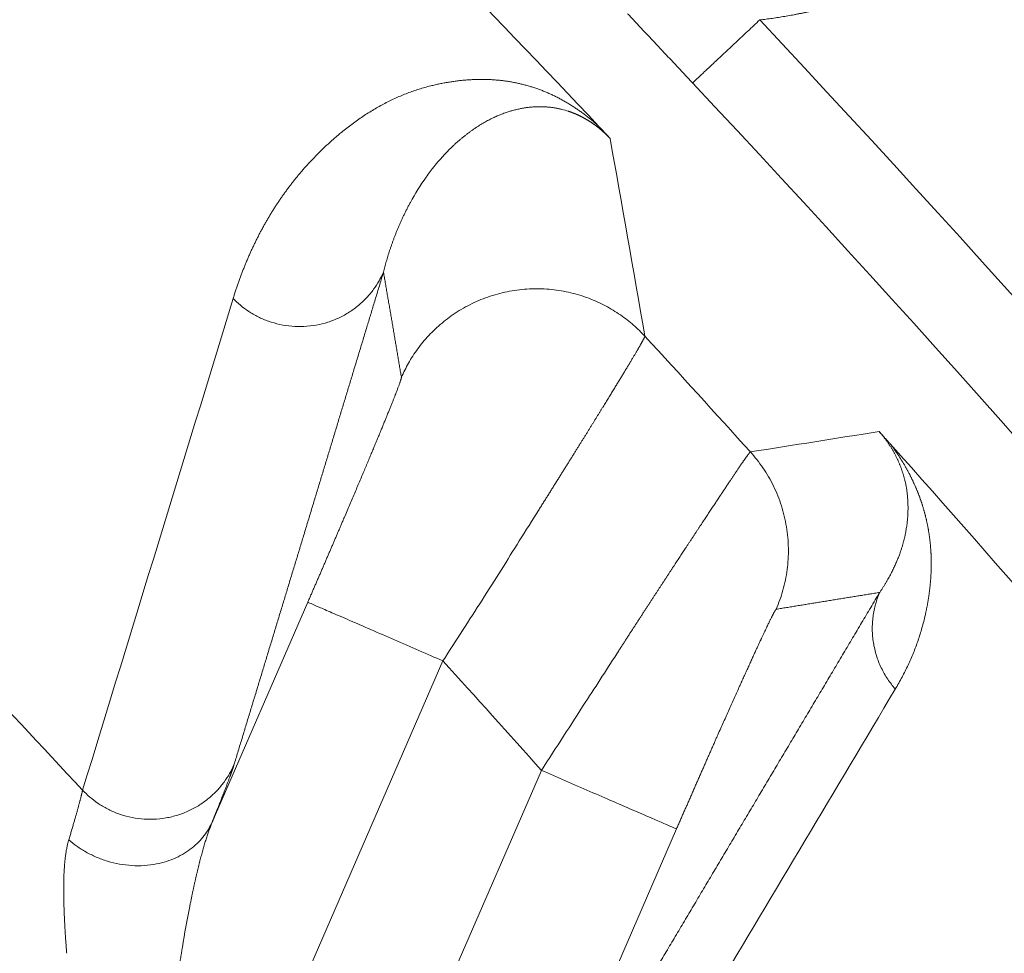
# Model space of a CAD drawing. Header units: millimetres. Extents: x 5437 to 18441, y -4466 to 3128.
# Tile 215 of 256: x 8555.36 to 8560.7, y -2722 to -2716.93. Entities that reach past the tile are written whole.
import ezdxf

# ---------------------------------------------------------------- set-up
doc = ezdxf.new("R2010")
doc.units = ezdxf.units.MM
doc.layers.add('1', color=7, linetype='Continuous', true_color=0xffffff)
doc.styles.add('TXT08', font='txt.shx', dxfattribs={"width": 0.8, "bigfont": 'gbcbig.shx'})
doc.dimstyles.get("Standard").update_dxf_attribs({"dimtxt": 0.18, "dimasz": 0.18, "dimexe": 0.18, "dimexo": 0.0625, "dimgap": 0.09, "dimtad": 0, "dimtih": 1, "dimtoh": 1, "dimdec": 4, "dimzin": 0, "dimdsep": 46, "dimtxsty": 'Standard', "dimcen": 0.09, "dimadec": 0, "dimazin": 0, "dimtfac": 1, "dimtdec": 4, "dimtofl": 0, "dimtmove": 0, "dimatfit": 3, "dimfxl": 1, "dimtolj": 1, "dimtzin": 0, "dimarcsym": 0})
doc.dimstyles.new('YanXiu', dxfattribs={"dimtxt": 40, "dimasz": 30, "dimexe": 0.66, "dimexo": 0.66, "dimgap": 0.66, "dimtad": 0, "dimdec": 1, "dimdsep": 46, "dimtxsty": 'TXT08', "dimcen": 0, "dimclrd": 256, "dimclre": 165, "dimclrt": 90, "dimazin": 2, "dimtfac": 1, "dimtdec": 1, "dimtofl": 0, "dimtmove": 0, "dimatfit": 3, "dimfxl": 1, "dimlwd": 5, "dimlwe": 13, "dimarcsym": 0})

# ---------------------------------------------------------------- blocks, each defined once
blk = doc.blocks.new('*D53')
at = {"color": 0, "lineweight": -2, "transparency": 16777216}
for p, q in [((10989.4307, -2154.4155), (10692.9173, -2240.8213)), ((11069.4307, -2154.4155), (10989.4307, -2154.4155)), ((8443.48, -2896.4116), (8443.48, -2896.2316)), ((8443.39, -2896.3216), (8443.57, -2896.3216))]:
    blk.add_line(p, q, dxfattribs=at)
at = {"color": 0, "lineweight": 20, "transparency": 16777216}
blk.add_solid([(10689.1871, -2228.0204), (10696.6476, -2253.6222), (10616.1119, -2263.2029)], dxfattribs=at)
at = {"layer": 'Defpoints', "color": 0, "lineweight": 20, "transparency": 16777216}
for p in [(10616.1119, -2263.2029), (6270.848, -3529.4402)]:
    blk.add_point(p, dxfattribs=at)
at = {"color": 0, "lineweight": 20, "transparency": 16777216, "insert": (11249.5207, -2154.4155), "char_height": 80, "attachment_point": 5}
blk.add_mtext('\\A1;R2260', dxfattribs=at)
blk = doc.blocks.new('*D54')
at = {"color": 0, "lineweight": -2, "transparency": 16777216}
blk.add_line((7492.6853, -2896.3216), (7463.5164, -2896.3216), dxfattribs=at)
at = {"color": 0, "lineweight": -3, "transparency": 16777216}
for start, end in [(14.7247061, 87.3296239), (101.5902046, 175.2752939)]:
    blk.add_arc((8434.1189, -2896.3216), 970.4225, start, end, dxfattribs=at)
at = {"color": 0, "lineweight": 20, "transparency": 16777216}
for points in [[(9385.6953, -2646.8098), (9359.6469, -2652.519), (9389.7986, -2727.8095)], [(7480.3159, -2816.9391), (7453.6719, -2815.84), (7463.6964, -2896.3216)]]:
    blk.add_solid(points, dxfattribs=at)
at = {"layer": 'Defpoints', "color": 0, "lineweight": 20, "transparency": 16777216}
for p in [(7900.863, -2085.5454), (10671.8171, -2501.755), (7492.7478, -2896.3216), (7740.5009, -2896.3216), (8434.1189, -2896.3216)]:
    blk.add_point(p, dxfattribs=at)
at = {"color": 0, "lineweight": 20, "transparency": 16777216, "insert": (8359.2409, -1928.7921), "char_height": 80, "attachment_point": 5}
blk.add_mtext('\\A1;165%%D', dxfattribs=at)
blk = doc.blocks.new('*D56')
at = {"lineweight": 5, "transparency": 16777216}
blk.add_line((9409.7195, -2278.0276), (9220.8999, -2398.8703), dxfattribs=at)
at = {"lineweight": 20, "transparency": 16777216}
blk.add_solid([(9218.2046, -2394.659), (9223.5951, -2403.0817), (9195.6316, -2415.0418)], dxfattribs=at)
at = {"layer": 'Defpoints', "color": 0, "lineweight": 20, "transparency": 16777216}
for p in [(9195.6316, -2415.0418), (8443.48, -2896.4116)]:
    blk.add_point(p, dxfattribs=at)
at = {"color": 90, "lineweight": 20, "transparency": 16777216, "insert": (9459.6888, -2246.0477), "char_height": 40, "attachment_point": 5, "rotation": 32.6188, "style": 'TXT08'}
blk.add_mtext('R893', dxfattribs=at)

msp = doc.modelspace()

# ---------------------------------------------------------------- linework, layer by layer
at = {"color": 7, "lineweight": 20}
msp.add_arc((8443.47995, -2896.41157), 893, 10.1099821, 350.11198757, dxfattribs=at)
at = {"layer": '1', "color": 0, "lineweight": 20}
for p, q in [((8556.4008, -2721.28943), (8556.91971, -2720.09474)), ((8557.65337, -2720.41341), (8555.9407, -2724.35643)), ((8556.46791, -2724.96919), (8558.18846, -2721.00802)), ((8558.92212, -2721.32669), (8557.91489, -2723.64562))]:
    msp.add_line(p, q, dxfattribs=at)
for centre, radius, start, end in [((8495.27522, -2777.08546), 86.87162, 43.297847, 46.7881486), ((8495.27522, -2777.08546), 87.90407, 28.3114965, 43.1817235), ((8495.27522, -2777.08546), 87.40415, 28.3114965, 43.1817218), ((8495.27522, -2777.08546), 82.36106, 42.8095073, 45.5323654), ((8495.27522, -2777.08546), 86.27754, 42.0681433, 42.6330304), ((8495.27522, -2777.08546), 86.87162, 38.1169446, 41.7541299), ((8495.27522, -2777.08546), 80.37818, 40.9964107, 45.8584863), ((8495.27529, -2777.0854), 84.27775, 41.7120694, 42.2558993)]:
    msp.add_arc(centre, radius, start, end, dxfattribs=at)
for points, degree, knots in [([(8561.38482, -2715.44332), (8561.32307, -2715.58559), (8561.25064, -2715.7225), (8561.16789, -2715.85312), (8560.93553, -2716.16366), (8560.64645, -2716.42601), (8560.45786, -2716.5606), (8560.13146, -2716.7404), (8559.77979, -2716.85676), (8559.6456, -2716.8911), (8559.51035, -2716.91593), (8559.37373, -2716.93142)], 5, [0, 0, 0, 0, 0, 0, 0.2946663, 0.2946663, 0.2946663, 0.7384951, 0.7384951, 0.7384951, 1, 1, 1, 1, 1, 1]), ([(8559.00919, -2717.27353), (8559.00432, -2717.26833), (8558.99457, -2717.25794), (8558.97995, -2717.24236), (8558.96532, -2717.22676), (8558.95068, -2717.21116), (8558.93604, -2717.19556), (8558.92139, -2717.17995), (8558.90673, -2717.16433), (8558.89207, -2717.14871), (8558.8774, -2717.13308), (8558.86272, -2717.11745), (8558.84804, -2717.10181), (8558.83335, -2717.08616), (8558.81866, -2717.07051), (8558.80395, -2717.05485), (8558.78924, -2717.03919), (8558.77453, -2717.02352), (8558.75981, -2717.00784), (8558.74508, -2716.99216), (8558.73034, -2716.97647), (8558.7156, -2716.96078), (8558.70085, -2716.94508), (8558.6861, -2716.92938), (8558.67134, -2716.91367), (8558.66152, -2716.90321), (8558.6566, -2716.89798)], 3, [0, 0, 0, 0, 0.040847, 0.0817225, 0.1226325, 0.1635829, 0.2045795, 0.2456284, 0.2867355, 0.3279065, 0.3691474, 0.4104639, 0.4518618, 0.4933468, 0.5349247, 0.5766011, 0.6183817, 0.660272, 0.7022776, 0.744404, 0.7866566, 0.8290408, 0.8715619, 0.9142254, 0.9570363, 1, 1, 1, 1]), ([(8556.51425, -2718.44518), (8556.51643, -2718.43818), (8556.52079, -2718.42415), (8556.52755, -2718.40333), (8556.53447, -2718.38264), (8556.54156, -2718.3621), (8556.54882, -2718.34171), (8556.55626, -2718.32148), (8556.56386, -2718.3014), (8556.57164, -2718.28147), (8556.57959, -2718.26169), (8556.58772, -2718.24206), (8556.59601, -2718.22258), (8556.60448, -2718.20325), (8556.61312, -2718.18408), (8556.62194, -2718.16505), (8556.63093, -2718.14618), (8556.64009, -2718.12746), (8556.64942, -2718.10889), (8556.65893, -2718.09048), (8556.66862, -2718.07221), (8556.67847, -2718.0541), (8556.68851, -2718.03614), (8556.69871, -2718.01833), (8556.70909, -2718.00068), (8556.71965, -2717.98317), (8556.73038, -2717.96582), (8556.74128, -2717.94862), (8556.75236, -2717.93158), (8556.76362, -2717.91468), (8556.77505, -2717.89794), (8556.78665, -2717.88136), (8556.79843, -2717.86492), (8556.81039, -2717.84864), (8556.82253, -2717.83251), (8556.83483, -2717.81654), (8556.84732, -2717.80071), (8556.85998, -2717.78504), (8556.87282, -2717.76953), (8556.88583, -2717.75417), (8556.89902, -2717.73896), (8556.91239, -2717.72391), (8556.92594, -2717.70901), (8556.93966, -2717.69426), (8556.95356, -2717.67967), (8556.96763, -2717.66523), (8556.98189, -2717.65095), (8556.99632, -2717.63682), (8557.01093, -2717.62285), (8557.02571, -2717.60903), (8557.04068, -2717.59536), (8557.05582, -2717.58185), (8557.07114, -2717.5685), (8557.08664, -2717.5553), (8557.11587, -2717.53096), (8557.15923, -2717.49694), (8557.21786, -2717.45547), (8557.27726, -2717.41793), (8557.33741, -2717.38433), (8557.39834, -2717.35467), (8557.46004, -2717.32895), (8557.52251, -2717.30718), (8557.56943, -2717.29399), (8557.59926, -2717.28676), (8557.61145, -2717.28393), (8557.6236, -2717.28122), (8557.63572, -2717.27864), (8557.6478, -2717.27619), (8557.65984, -2717.27388), (8557.67185, -2717.27169), (8557.68382, -2717.26963), (8557.69575, -2717.2677), (8557.70764, -2717.2659), (8557.71949, -2717.26424), (8557.73131, -2717.2627), (8557.74309, -2717.26129), (8557.75484, -2717.26001), (8557.76654, -2717.25887), (8557.77821, -2717.25785), (8557.78984, -2717.25696), (8557.80143, -2717.2562), (8557.81298, -2717.25558), (8557.8245, -2717.25508), (8557.83598, -2717.25471), (8557.84742, -2717.25447), (8557.85883, -2717.25437), (8557.87019, -2717.25439), (8557.88152, -2717.25454), (8557.89281, -2717.25482), (8557.90406, -2717.25524), (8557.91528, -2717.25578), (8557.92645, -2717.25645), (8557.93759, -2717.25726), (8557.94869, -2717.25819), (8557.95976, -2717.25925), (8557.97078, -2717.26044), (8557.98177, -2717.26177), (8557.99272, -2717.26322), (8558.00363, -2717.2648), (8558.0145, -2717.26652), (8558.02534, -2717.26836), (8558.03613, -2717.27034), (8558.04689, -2717.27244), (8558.05761, -2717.27467), (8558.06829, -2717.27704), (8558.07894, -2717.27953), (8558.08954, -2717.28215), (8558.10011, -2717.28491), (8558.11064, -2717.28779), (8558.12113, -2717.29081), (8558.13158, -2717.29395), (8558.14199, -2717.29722), (8558.15237, -2717.30063), (8558.1627, -2717.30416), (8558.173, -2717.30783), (8558.18326, -2717.31162), (8558.19348, -2717.31554), (8558.20366, -2717.3196), (8558.2138, -2717.32378), (8558.22391, -2717.3281), (8558.23397, -2717.33254), (8558.244, -2717.33711), (8558.25398, -2717.34182), (8558.26393, -2717.34665), (8558.27384, -2717.35161), (8558.28371, -2717.35671), (8558.29354, -2717.36193), (8558.30334, -2717.36728), (8558.31309, -2717.37277), (8558.3228, -2717.37838), (8558.33248, -2717.38412), (8558.34211, -2717.38999), (8558.35171, -2717.396), (8558.36127, -2717.40213), (8558.37078, -2717.40839), (8558.38026, -2717.41478), (8558.3897, -2717.4213), (8558.3991, -2717.42796), (8558.40846, -2717.43474), (8558.41778, -2717.44165), (8558.42707, -2717.44869), (8558.43631, -2717.45586), (8558.44551, -2717.46317), (8558.45468, -2717.4706), (8558.46381, -2717.47817), (8558.4729, -2717.48586), (8558.48195, -2717.49369), (8558.49095, -2717.50163), (8558.49705, -2717.50716), (8558.50005, -2717.50988)], 3, [0, 0, 0, 0, 0.0091868, 0.0183824, 0.0275868, 0.0368, 0.0460221, 0.055253, 0.0644928, 0.0737415, 0.0829992, 0.0922658, 0.1015415, 0.1108261, 0.1201198, 0.1294225, 0.1387343, 0.1480552, 0.1573852, 0.1667244, 0.1760728, 0.1854303, 0.1947971, 0.2041731, 0.2135584, 0.2229529, 0.2323568, 0.24177, 0.2511926, 0.2606245, 0.2700659, 0.2795167, 0.2889769, 0.2984466, 0.3079258, 0.3174145, 0.3269127, 0.3364205, 0.3459379, 0.3554649, 0.3650015, 0.3745478, 0.3841037, 0.3936694, 0.4032447, 0.4128298, 0.4224246, 0.4320293, 0.4416437, 0.451268, 0.4609021, 0.4705461, 0.4802, 0.4898638, 0.4995375, 0.5343381, 0.5681089, 0.6008514, 0.6325673, 0.6632586, 0.6929273, 0.7215757, 0.7492065, 0.7543954, 0.7595294, 0.7646084, 0.7696326, 0.774602, 0.7795165, 0.7843761, 0.7891809, 0.793931, 0.7986262, 0.8032667, 0.8078524, 0.8123834, 0.8168597, 0.8212813, 0.8256482, 0.8299605, 0.8342182, 0.8384213, 0.8425698, 0.8466638, 0.8507032, 0.8546882, 0.8586187, 0.8624948, 0.8663165, 0.8700838, 0.8737968, 0.8774555, 0.88106, 0.8846102, 0.8881063, 0.8915483, 0.8949361, 0.89827, 0.9015499, 0.9047758, 0.9079479, 0.9110661, 0.9141307, 0.9171415, 0.9200987, 0.9230024, 0.9258526, 0.9286494, 0.9313929, 0.9340832, 0.9367204, 0.9393046, 0.9418359, 0.9443144, 0.9467402, 0.9491135, 0.9514344, 0.9537031, 0.9559197, 0.9580844, 0.9601974, 0.9622588, 0.964269, 0.966228, 0.9681363, 0.969994, 0.9718014, 0.9735588, 0.9752667, 0.9769253, 0.9785351, 0.9800966, 0.9816102, 0.9830764, 0.984496, 0.9858694, 0.9871975, 0.988481, 0.9897209, 0.9909181, 0.9920737, 0.9931889, 0.9942651, 0.9953038, 0.9963067, 0.9972755, 0.9982125, 0.9991198, 1, 1, 1, 1]), ([(8558.16561, -2717.40294), (8558.16236, -2717.40305), (8558.15577, -2717.40327), (8558.14599, -2717.40382), (8558.13612, -2717.40455), (8558.12617, -2717.40548), (8558.11615, -2717.4066), (8558.10606, -2717.40792), (8558.09589, -2717.40945), (8558.08566, -2717.41117), (8558.07537, -2717.41311), (8558.06501, -2717.41525), (8558.05459, -2717.41761), (8558.04412, -2717.42018), (8558.03359, -2717.42297), (8558.02301, -2717.42597), (8558.01238, -2717.42921), (8558.00169, -2717.43266), (8557.99464, -2717.43511), (8557.99107, -2717.43635)], 3, [0, 0, 0, 0, 0.0488073, 0.0988657, 0.1501754, 0.2027368, 0.2565499, 0.311615, 0.3679322, 0.4255017, 0.4843236, 0.5443981, 0.6057253, 0.6683052, 0.7321381, 0.7972239, 0.8635627, 0.9311548, 1, 1, 1, 1]), ([(8558.29961, -2717.41729), (8558.29694, -2717.41664), (8558.29151, -2717.41533), (8558.28348, -2717.41356), (8558.27538, -2717.41191), (8558.26723, -2717.41039), (8558.25902, -2717.409), (8558.25076, -2717.40775), (8558.24245, -2717.40664), (8558.23409, -2717.40566), (8558.22568, -2717.40482), (8558.21722, -2717.40412), (8558.2087, -2717.40355), (8558.20308, -2717.4033), (8558.20024, -2717.40317)], 3, [0, 0, 0, 0, 0.0720439, 0.1461369, 0.2222804, 0.3004755, 0.3807231, 0.4630242, 0.5473797, 0.6337905, 0.7222572, 0.8127806, 0.9053614, 1, 1, 1, 1]), ([(8557.96488, -2717.44625), (8557.96122, -2717.44775), (8557.95376, -2717.4508), (8557.94261, -2717.45567), (8557.93123, -2717.46087), (8557.91964, -2717.46643), (8557.90786, -2717.47235), (8557.89587, -2717.47865), (8557.8837, -2717.48534), (8557.87134, -2717.49242), (8557.85881, -2717.49991), (8557.8461, -2717.50782), (8557.83324, -2717.51617), (8557.82023, -2717.52495), (8557.80707, -2717.53419), (8557.79379, -2717.5439), (8557.78039, -2717.55408), (8557.76688, -2717.56474), (8557.75327, -2717.57589), (8557.73959, -2717.58755), (8557.72583, -2717.59971), (8557.71203, -2717.6124), (8557.69817, -2717.6256), (8557.68906, -2717.6347), (8557.68446, -2717.6393)], 3, [0, 0, 0, 0, 0.0328978, 0.0669914, 0.1022809, 0.1387664, 0.1764477, 0.2153251, 0.2553983, 0.2966676, 0.3391328, 0.3827939, 0.427651, 0.473704, 0.5209529, 0.5693976, 0.6190381, 0.6698744, 0.7219064, 0.775134, 0.8295573, 0.8851761, 0.9419903, 1, 1, 1, 1]), ([(8558.56127, -2717.57522), (8558.56042, -2717.57432), (8558.55872, -2717.57251), (8558.55615, -2717.56983), (8558.55356, -2717.56716), (8558.55097, -2717.56451), (8558.54835, -2717.56187), (8558.54573, -2717.55926), (8558.54309, -2717.55666), (8558.54044, -2717.55408), (8558.53778, -2717.55152), (8558.53511, -2717.54897), (8558.53242, -2717.54645), (8558.52972, -2717.54395), (8558.527, -2717.54146), (8558.52427, -2717.53899), (8558.52153, -2717.53654), (8558.51878, -2717.53411), (8558.51601, -2717.5317), (8558.51323, -2717.52931), (8558.51044, -2717.52693), (8558.50764, -2717.52458), (8558.50482, -2717.52224), (8558.50199, -2717.51993), (8558.49915, -2717.51763), (8558.49629, -2717.51535), (8558.49342, -2717.5131), (8558.49054, -2717.51086), (8558.48765, -2717.50864), (8558.48475, -2717.50645), (8558.48183, -2717.50427), (8558.4789, -2717.50212), (8558.47596, -2717.49998), (8558.473, -2717.49786), (8558.47004, -2717.49577), (8558.46706, -2717.4937), (8558.46407, -2717.49164), (8558.46107, -2717.48961), (8558.45806, -2717.4876), (8558.45504, -2717.48561), (8558.452, -2717.48364), (8558.44896, -2717.4817), (8558.4459, -2717.47977), (8558.44283, -2717.47787), (8558.43975, -2717.47599), (8558.43666, -2717.47413), (8558.43356, -2717.47229), (8558.43045, -2717.47047), (8558.42733, -2717.46868), (8558.4242, -2717.46691), (8558.42106, -2717.46516), (8558.4179, -2717.46343), (8558.41474, -2717.46173), (8558.41157, -2717.46005), (8558.40839, -2717.45839), (8558.40519, -2717.45676), (8558.40199, -2717.45515), (8558.39878, -2717.45356), (8558.39556, -2717.45199), (8558.39233, -2717.45045), (8558.38909, -2717.44893), (8558.38584, -2717.44743), (8558.38258, -2717.44596), (8558.37932, -2717.44451), (8558.37604, -2717.44309), (8558.37276, -2717.44169), (8558.36947, -2717.44031), (8558.36617, -2717.43896), (8558.36286, -2717.43763), (8558.35954, -2717.43632), (8558.35622, -2717.43504), (8558.35288, -2717.43378), (8558.34954, -2717.43255), (8558.3462, -2717.43134), (8558.34284, -2717.43016), (8558.33948, -2717.429), (8558.33725, -2717.42826), (8558.33613, -2717.42788)], 3, [0, 0, 0, 0, 0.0047347, 0.0094828, 0.0142661, 0.0191061, 0.0240234, 0.0290378, 0.0341678, 0.0394308, 0.044843, 0.0504191, 0.0561727, 0.062116, 0.0682603, 0.0746157, 0.0811913, 0.0879954, 0.0950354, 0.102318, 0.1098494, 0.1176351, 0.1256799, 0.1339885, 0.1425648, 0.1514127, 0.1605355, 0.1699362, 0.1796178, 0.1895828, 0.1998336, 0.2103724, 0.221201, 0.2323215, 0.2437355, 0.2554446, 0.2674502, 0.2797537, 0.2923564, 0.3052594, 0.3184638, 0.3319706, 0.3457808, 0.3598953, 0.3743149, 0.3890404, 0.4040724, 0.4194118, 0.4350592, 0.451015, 0.4672801, 0.4838548, 0.5007397, 0.5179353, 0.535442, 0.5532603, 0.5713905, 0.5898332, 0.6085886, 0.6276571, 0.6470391, 0.6667348, 0.6867445, 0.7070687, 0.7277074, 0.7486611, 0.7699299, 0.7915141, 0.813414, 0.8356296, 0.8581614, 0.8810094, 0.9041739, 0.927655, 0.9514529, 0.9755679, 1, 1, 1, 1]), ([(8558.50276, -2717.51234), (8558.50452, -2717.51421), (8558.50799, -2717.51789), (8558.51308, -2717.52331), (8558.51797, -2717.52853), (8558.52266, -2717.53354), (8558.52715, -2717.53834), (8558.53145, -2717.54295), (8558.53641, -2717.54828), (8558.54211, -2717.55442), (8558.54854, -2717.56137), (8558.555, -2717.56838), (8558.55914, -2717.5729), (8558.56127, -2717.57522)], 3, [0, 0, 0, 0, 0.0838323, 0.1647295, 0.2428038, 0.3181799, 0.3909966, 0.4614074, 0.5295826, 0.6393595, 0.7538513, 0.8738386, 1, 1, 1, 1]), ([(8557.46786, -2717.93922), (8557.46489, -2717.94488), (8557.459, -2717.95612), (8557.45044, -2717.97309), (8557.44217, -2717.98998), (8557.43419, -2718.0068), (8557.42651, -2718.02353), (8557.41911, -2718.04016), (8557.41198, -2718.05668), (8557.40513, -2718.07309), (8557.39855, -2718.08939), (8557.39222, -2718.10555), (8557.38615, -2718.12157), (8557.38033, -2718.13746), (8557.37474, -2718.1532), (8557.3694, -2718.16878), (8557.36428, -2718.18421), (8557.35939, -2718.19947), (8557.35471, -2718.21457), (8557.35024, -2718.22949), (8557.34598, -2718.24423), (8557.34191, -2718.2588), (8557.33804, -2718.27318), (8557.33434, -2718.28737), (8557.33199, -2718.29683), (8557.33083, -2718.3015)], 3, [0, 0, 0, 0, 0.051971, 0.1031698, 0.1535965, 0.2032509, 0.2521333, 0.3002434, 0.3475815, 0.3941474, 0.4399412, 0.484963, 0.5292127, 0.5726904, 0.6153961, 0.6573298, 0.6984916, 0.7388815, 0.7784995, 0.8173456, 0.85542, 0.8927226, 0.9292534, 0.9650125, 1, 1, 1, 1]), ([(8558.75019, -2718.64966), (8558.75016, -2718.64985), (8558.75009, -2718.65022), (8558.74983, -2718.65106), (8558.74944, -2718.65209), (8558.74892, -2718.65335), (8558.74826, -2718.65482), (8558.74747, -2718.65651), (8558.74655, -2718.65841), (8558.74549, -2718.66054), (8558.74429, -2718.66289), (8558.74296, -2718.66546), (8558.74148, -2718.66825), (8558.73987, -2718.67126), (8558.73812, -2718.6745), (8558.73623, -2718.67796), (8558.7342, -2718.68164), (8558.73202, -2718.68555), (8558.72971, -2718.68968), (8558.72725, -2718.69404), (8558.72465, -2718.69862), (8558.72191, -2718.70343), (8558.71902, -2718.70847), (8558.71598, -2718.71373), (8558.71281, -2718.71922), (8558.70948, -2718.72494), (8558.70601, -2718.73089), (8558.7024, -2718.73707), (8558.69864, -2718.74347), (8558.69473, -2718.7501), (8558.69067, -2718.75696), (8558.68647, -2718.76406), (8558.68212, -2718.77138), (8558.67763, -2718.77892), (8558.67298, -2718.78671), (8558.6682, -2718.7947), (8558.66489, -2718.80022), (8558.66323, -2718.80298)], 3, [0, 0, 0, 0, 0.0276579, 0.0553667, 0.0831267, 0.110938, 0.1388011, 0.1667162, 0.1946835, 0.2227033, 0.2507758, 0.2789014, 0.3070802, 0.3353126, 0.3635987, 0.391939, 0.4203335, 0.4487825, 0.4772864, 0.5058452, 0.5344594, 0.5631291, 0.5918546, 0.6206361, 0.6494739, 0.6783681, 0.7073191, 0.7363271, 0.7653922, 0.7945148, 0.8236951, 0.8529332, 0.8822294, 0.911584, 0.9409972, 0.9704691, 1, 1, 1, 1]), ([(8558.66323, -2718.80298), (8558.66168, -2718.80556), (8558.65858, -2718.81072), (8558.65377, -2718.81871), (8558.64885, -2718.82689), (8558.64379, -2718.83527), (8558.6386, -2718.84386), (8558.63329, -2718.85265), (8558.62784, -2718.86164), (8558.62226, -2718.87083), (8558.61655, -2718.88023), (8558.61072, -2718.88983), (8558.60475, -2718.89964), (8558.59865, -2718.90965), (8558.59242, -2718.91986), (8558.58605, -2718.93027), (8558.57956, -2718.94089), (8558.57293, -2718.95172), (8558.56618, -2718.96274), (8558.55929, -2718.97397), (8558.55227, -2718.98541), (8558.54512, -2718.99705), (8558.53784, -2719.00889), (8558.53043, -2719.02093), (8558.52289, -2719.03317), (8558.51521, -2719.04562), (8558.50741, -2719.05827), (8558.49948, -2719.07112), (8558.49141, -2719.08417), (8558.48322, -2719.09743), (8558.4749, -2719.11088), (8558.46645, -2719.12453), (8558.45788, -2719.13839), (8558.44917, -2719.15244), (8558.44034, -2719.16669), (8558.43139, -2719.18112), (8558.42533, -2719.1909), (8558.42229, -2719.19579)], 3, [0, 0, 0, 0, 0.0272758, 0.0546261, 0.0820509, 0.1095506, 0.1371252, 0.1647749, 0.1924999, 0.2203004, 0.2481765, 0.2761283, 0.3041562, 0.3322601, 0.3604403, 0.3886969, 0.4170301, 0.44544, 0.4739269, 0.5024907, 0.5311317, 0.5598501, 0.5886459, 0.6175194, 0.6464706, 0.6754997, 0.7046068, 0.7337921, 0.7630558, 0.7923979, 0.8218185, 0.8513179, 0.8808961, 0.9105533, 0.9402896, 0.9701051, 1, 1, 1, 1]), ([(8556.91971, -2720.09474), (8556.96609, -2719.98799), (8557.01219, -2719.88134), (8557.05744, -2719.77614), (8557.14309, -2719.57595), (8557.22079, -2719.39221), (8557.25625, -2719.30779), (8557.334, -2719.12101), (8557.39002, -2718.98218), (8557.4132, -2718.92252), (8557.42696, -2718.88373), (8557.4281, -2718.87385), (8557.42812, -2718.8734), (8557.42811, -2718.87303), (8557.42805, -2718.87275)], 5, [0, 0, 0, 0, 0, 0, 0.2960974, 0.2960974, 0.2960974, 0.5787045, 0.5787045, 0.5787045, 0.9769606, 0.9769606, 0.9769606, 1, 1, 1, 1, 1, 1]), ([(8560.15961, -2719.42384), (8560.15897, -2719.42142), (8560.1577, -2719.41663), (8560.15566, -2719.40936), (8560.15354, -2719.40214), (8560.15133, -2719.39495), (8560.14904, -2719.38781), (8560.14667, -2719.3807), (8560.14422, -2719.37364), (8560.14168, -2719.36661), (8560.13906, -2719.35963), (8560.13637, -2719.35269), (8560.13359, -2719.3458), (8560.13074, -2719.33895), (8560.12781, -2719.33215), (8560.1248, -2719.32539), (8560.12171, -2719.31868), (8560.11855, -2719.31202), (8560.11531, -2719.30541), (8560.112, -2719.29885), (8560.10862, -2719.29233), (8560.10517, -2719.28587), (8560.10164, -2719.27946), (8560.09804, -2719.2731), (8560.09437, -2719.26679), (8560.09063, -2719.26054), (8560.08683, -2719.25434), (8560.08296, -2719.24819), (8560.07902, -2719.24209), (8560.07501, -2719.23605), (8560.07094, -2719.23007), (8560.06681, -2719.22414), (8560.06261, -2719.21827), (8560.05834, -2719.21245), (8560.05402, -2719.20668), (8560.04963, -2719.20097), (8560.04517, -2719.19531), (8560.04065, -2719.1897), (8560.03607, -2719.18414), (8560.03142, -2719.17864), (8560.02671, -2719.17318), (8560.0235, -2719.16957), (8560.02191, -2719.16778)], 3, [0, 0, 0, 0, 0.0455294, 0.089951, 0.1332657, 0.1754748, 0.2165794, 0.2565809, 0.2954807, 0.3332804, 0.3699816, 0.4055862, 0.4400963, 0.4735142, 0.5058422, 0.5370831, 0.56724, 0.5963163, 0.6243156, 0.6512422, 0.6771008, 0.7018969, 0.7256364, 0.7483263, 0.7699746, 0.7905904, 0.8101843, 0.8287686, 0.8463579, 0.8629691, 0.8786226, 0.8933427, 0.9071585, 0.9201053, 0.932226, 0.9435728, 0.9542095, 0.9642132, 0.9736769, 0.9827099, 0.9914379, 1, 1, 1, 1]), ([(8560.02192, -2719.16778), (8560.02305, -2719.16901), (8560.02531, -2719.17148), (8560.02883, -2719.17533), (8560.03243, -2719.17927), (8560.03612, -2719.18332), (8560.03989, -2719.18747), (8560.04375, -2719.19172), (8560.04769, -2719.19607), (8560.05172, -2719.20053), (8560.05583, -2719.20509), (8560.06003, -2719.20975), (8560.06431, -2719.21452), (8560.06868, -2719.21938), (8560.07313, -2719.22435), (8560.07767, -2719.22943), (8560.08072, -2719.23284), (8560.08226, -2719.23457)], 3, [0, 0, 0, 0, 0.0648334, 0.1293684, 0.1937364, 0.2580696, 0.3225007, 0.3871616, 0.4521829, 0.5176928, 0.5838171, 0.6506778, 0.7183929, 0.7870762, 0.8568367, 0.9277783, 1, 1, 1, 1]), ([(8558.42229, -2719.19579), (8558.41926, -2719.20067), (8558.41319, -2719.21047), (8558.40391, -2719.2254), (8558.39449, -2719.24057), (8558.38491, -2719.25599), (8558.37516, -2719.27165), (8558.36526, -2719.28756), (8558.35519, -2719.30373), (8558.34496, -2719.32013), (8558.33457, -2719.33679), (8558.32402, -2719.3537), (8558.31331, -2719.37085), (8558.30243, -2719.38826), (8558.29139, -2719.40591), (8558.28019, -2719.42381), (8558.26882, -2719.44196), (8558.25729, -2719.46036), (8558.2456, -2719.47901), (8558.23375, -2719.4979), (8558.22174, -2719.51704), (8558.20957, -2719.53643), (8558.19723, -2719.55606), (8558.18474, -2719.57593), (8558.17632, -2719.58932), (8558.17209, -2719.59604)], 3, [0, 0, 0, 0, 0.0406241, 0.0815068, 0.1226483, 0.1640486, 0.2057079, 0.2476264, 0.2898041, 0.3322413, 0.3749379, 0.4178942, 0.4611102, 0.5045861, 0.5483219, 0.5923179, 0.6365739, 0.6810903, 0.725867, 0.7709042, 0.8162019, 0.8617603, 0.9075793, 0.9536592, 1, 1, 1, 1]), ([(8560.08306, -2719.23546), (8560.08446, -2719.23732), (8560.08729, -2719.24108), (8560.09143, -2719.24667), (8560.09553, -2719.25227), (8560.0996, -2719.25788), (8560.10362, -2719.2635), (8560.10761, -2719.26913), (8560.11155, -2719.27478), (8560.11546, -2719.28043), (8560.11932, -2719.2861), (8560.12315, -2719.29178), (8560.12694, -2719.29747), (8560.13068, -2719.30317), (8560.13439, -2719.30888), (8560.13805, -2719.3146), (8560.14168, -2719.32033), (8560.14527, -2719.32608), (8560.14881, -2719.33183), (8560.15232, -2719.3376), (8560.15579, -2719.34337), (8560.15922, -2719.34916), (8560.1626, -2719.35496), (8560.16595, -2719.36077), (8560.16926, -2719.36659), (8560.17253, -2719.37243), (8560.17576, -2719.37827), (8560.17894, -2719.38413), (8560.18209, -2719.38999), (8560.1852, -2719.39587), (8560.18827, -2719.40176), (8560.1913, -2719.40765), (8560.19429, -2719.41356), (8560.19724, -2719.41949), (8560.20015, -2719.42542), (8560.20302, -2719.43136), (8560.20585, -2719.43731), (8560.20864, -2719.44328), (8560.21139, -2719.44925), (8560.2141, -2719.45524), (8560.21677, -2719.46124), (8560.21941, -2719.46725), (8560.222, -2719.47327), (8560.22455, -2719.4793), (8560.22706, -2719.48534), (8560.22953, -2719.49139), (8560.23197, -2719.49745), (8560.23436, -2719.50353), (8560.23671, -2719.50961), (8560.23902, -2719.51571), (8560.2413, -2719.52182), (8560.24353, -2719.52793), (8560.24572, -2719.53406), (8560.24788, -2719.5402), (8560.24999, -2719.54635), (8560.25207, -2719.55251), (8560.2541, -2719.55869), (8560.25609, -2719.56487), (8560.25805, -2719.57106), (8560.25996, -2719.57727), (8560.26184, -2719.58348), (8560.26367, -2719.58971), (8560.26547, -2719.59595), (8560.26722, -2719.60219), (8560.26894, -2719.60845), (8560.27061, -2719.61472), (8560.27225, -2719.621), (8560.27385, -2719.62729), (8560.2754, -2719.63359), (8560.27692, -2719.63991), (8560.27839, -2719.64623), (8560.27983, -2719.65256), (8560.28123, -2719.65891), (8560.28258, -2719.66526), (8560.2839, -2719.67163), (8560.28518, -2719.67801), (8560.28641, -2719.68439), (8560.28761, -2719.69079), (8560.28877, -2719.6972), (8560.28989, -2719.70362), (8560.29096, -2719.71005), (8560.292, -2719.71649), (8560.293, -2719.72294), (8560.29396, -2719.72941), (8560.29488, -2719.73588), (8560.29576, -2719.74236), (8560.29659, -2719.74886), (8560.29739, -2719.75536), (8560.29815, -2719.76188), (8560.29887, -2719.7684), (8560.29955, -2719.77494), (8560.30019, -2719.78149), (8560.30079, -2719.78805), (8560.30135, -2719.79462), (8560.30187, -2719.80119), (8560.30235, -2719.80778), (8560.30279, -2719.81439), (8560.30319, -2719.821), (8560.30355, -2719.82762), (8560.30387, -2719.83425), (8560.30415, -2719.84089), (8560.30439, -2719.84755), (8560.30459, -2719.85421), (8560.30475, -2719.86088), (8560.30487, -2719.86757), (8560.30495, -2719.87427), (8560.30499, -2719.88097), (8560.305, -2719.88769), (8560.30496, -2719.89442), (8560.30488, -2719.90115), (8560.30476, -2719.9079), (8560.3046, -2719.91466), (8560.3044, -2719.92143), (8560.30417, -2719.92821), (8560.30389, -2719.935), (8560.30357, -2719.9418), (8560.30321, -2719.94861), (8560.30282, -2719.95543), (8560.30238, -2719.96227), (8560.3019, -2719.96911), (8560.30139, -2719.97596), (8560.30083, -2719.98283), (8560.30023, -2719.9897), (8560.2996, -2719.99658), (8560.29892, -2720.00348), (8560.2982, -2720.01039), (8560.29745, -2720.0173), (8560.29665, -2720.02423), (8560.29582, -2720.03116), (8560.29494, -2720.03811), (8560.29402, -2720.04507), (8560.29307, -2720.05204), (8560.29207, -2720.05902), (8560.29104, -2720.06601), (8560.28996, -2720.07301), (8560.28885, -2720.08002), (8560.28769, -2720.08704), (8560.2865, -2720.09407), (8560.28526, -2720.10111), (8560.28399, -2720.10816), (8560.28268, -2720.11522), (8560.28132, -2720.12229), (8560.27993, -2720.12938), (8560.27849, -2720.13647), (8560.27702, -2720.14357), (8560.27551, -2720.15069), (8560.27395, -2720.15781), (8560.27027, -2720.17431), (8560.26409, -2720.20002), (8560.25479, -2720.23452), (8560.24454, -2720.26878), (8560.23336, -2720.30281), (8560.22122, -2720.33661), (8560.20815, -2720.37017), (8560.19414, -2720.4035), (8560.17918, -2720.43659), (8560.16329, -2720.46945), (8560.14644, -2720.50207), (8560.12871, -2720.5345), (8560.11624, -2720.55568), (8560.10996, -2720.56635)], 3, [0, 0, 0, 0, 0.0012309, 0.0024828, 0.0037567, 0.0050537, 0.0063746, 0.0077203, 0.0090916, 0.0104893, 0.0119141, 0.0133668, 0.0148479, 0.0163581, 0.0178979, 0.019468, 0.0210687, 0.0227007, 0.0243644, 0.0260601, 0.0277884, 0.0295496, 0.031344, 0.033172, 0.035034, 0.0369302, 0.038861, 0.0408265, 0.0428272, 0.0448632, 0.0469347, 0.049042, 0.0511854, 0.0533649, 0.0555808, 0.0578333, 0.0601226, 0.0624488, 0.0648121, 0.0672126, 0.0696505, 0.0721259, 0.0746389, 0.0771897, 0.0797784, 0.0824051, 0.08507, 0.087773, 0.0905144, 0.0932942, 0.0961125, 0.0989694, 0.101865, 0.1047994, 0.1077726, 0.1107848, 0.1138359, 0.1169262, 0.1200555, 0.1232241, 0.1264319, 0.1296791, 0.1329656, 0.1362916, 0.1396571, 0.1430621, 0.1465067, 0.149991, 0.1535149, 0.1570786, 0.1606821, 0.1643254, 0.1680086, 0.1717317, 0.1754947, 0.1792977, 0.1831408, 0.1870238, 0.190947, 0.1949103, 0.1989138, 0.2029574, 0.2070413, 0.2111654, 0.2153298, 0.2195344, 0.2237795, 0.2280648, 0.2323906, 0.2367567, 0.2411633, 0.2456103, 0.2500978, 0.2546258, 0.2591943, 0.2638034, 0.268453, 0.2731432, 0.277874, 0.2826454, 0.2874575, 0.2923102, 0.2972036, 0.3021376, 0.3071124, 0.3121279, 0.3171841, 0.3222811, 0.3274189, 0.3325974, 0.3378168, 0.3430769, 0.3483779, 0.3537197, 0.3591024, 0.3645259, 0.3699903, 0.3754956, 0.3810418, 0.3866289, 0.3922569, 0.3979259, 0.4036358, 0.4093867, 0.4151785, 0.4210114, 0.4268852, 0.4328, 0.4387558, 0.4447526, 0.4507905, 0.4568694, 0.4629893, 0.4691503, 0.4753524, 0.4815955, 0.4878797, 0.494205, 0.5005714, 0.5069789, 0.5134275, 0.5199172, 0.5264481, 0.5330201, 0.5396332, 0.5462875, 0.5529829, 0.5597194, 0.5930139, 0.6269232, 0.6614481, 0.6965894, 0.7323481, 0.7687247, 0.8057201, 0.8433349, 0.8815696, 0.920425, 0.9599016, 1, 1, 1, 1]), ([(8558.97137, -2719.80026), (8558.97441, -2719.79563), (8558.98048, -2719.7864), (8558.98946, -2719.77275), (8558.99833, -2719.75926), (8559.00709, -2719.74596), (8559.01573, -2719.73284), (8559.02426, -2719.71991), (8559.03267, -2719.70715), (8559.04096, -2719.69458), (8559.04913, -2719.68219), (8559.05719, -2719.66998), (8559.06513, -2719.65796), (8559.07295, -2719.64613), (8559.08065, -2719.63448), (8559.08823, -2719.62301), (8559.09569, -2719.61173), (8559.10303, -2719.60064), (8559.11025, -2719.58974), (8559.11735, -2719.57902), (8559.12433, -2719.56849), (8559.13118, -2719.55815), (8559.13792, -2719.548), (8559.14453, -2719.53803), (8559.15102, -2719.52826), (8559.15738, -2719.51867), (8559.16363, -2719.50927), (8559.16975, -2719.50007), (8559.17575, -2719.49105), (8559.18162, -2719.48222), (8559.18738, -2719.47358), (8559.19301, -2719.46513), (8559.19851, -2719.45687), (8559.2039, -2719.4488), (8559.20916, -2719.44092), (8559.2143, -2719.43323), (8559.21931, -2719.42573), (8559.22421, -2719.41842), (8559.22898, -2719.4113), (8559.23363, -2719.40436), (8559.23816, -2719.39762), (8559.24256, -2719.39107), (8559.24685, -2719.3847), (8559.25101, -2719.37853), (8559.25505, -2719.37254), (8559.25897, -2719.36674), (8559.26278, -2719.36113), (8559.26646, -2719.35571), (8559.27002, -2719.35047), (8559.27346, -2719.34542), (8559.27679, -2719.34056), (8559.27999, -2719.33589), (8559.28308, -2719.3314), (8559.28605, -2719.3271), (8559.2889, -2719.32298), (8559.29164, -2719.31905), (8559.29426, -2719.3153), (8559.29677, -2719.31173), (8559.29916, -2719.30835), (8559.30143, -2719.30515), (8559.3036, -2719.30214), (8559.30564, -2719.29931), (8559.30758, -2719.29666), (8559.30941, -2719.29419), (8559.31112, -2719.2919), (8559.31272, -2719.28979), (8559.31421, -2719.28786), (8559.3156, -2719.2861), (8559.31687, -2719.28453), (8559.31804, -2719.28313), (8559.31909, -2719.28191), (8559.32005, -2719.28087), (8559.32089, -2719.28), (8559.32164, -2719.27931), (8559.32227, -2719.27879), (8559.32281, -2719.27844), (8559.32308, -2719.27835), (8559.32322, -2719.2783)], 3, [0, 0, 0, 0, 0.0144021, 0.0287735, 0.0431141, 0.057424, 0.0717034, 0.0859522, 0.1001706, 0.1143586, 0.1285163, 0.1426438, 0.1567411, 0.1708083, 0.1848454, 0.1988526, 0.21283, 0.2267775, 0.2406953, 0.2545835, 0.2684421, 0.2822712, 0.2960709, 0.3098412, 0.3235823, 0.3372942, 0.350977, 0.3646308, 0.3782556, 0.3918516, 0.4054189, 0.4189574, 0.4324673, 0.4459488, 0.4594018, 0.4728264, 0.4862228, 0.4995911, 0.5129313, 0.5262434, 0.5395277, 0.5527842, 0.5660129, 0.5792141, 0.5923877, 0.6055339, 0.6186527, 0.6317443, 0.6448087, 0.6578461, 0.6708565, 0.6838401, 0.6967969, 0.709727, 0.7226306, 0.7355077, 0.7483585, 0.761183, 0.7739813, 0.7867536, 0.7995, 0.8122205, 0.8249152, 0.8375844, 0.850228, 0.8628462, 0.875439, 0.8880067, 0.9005493, 0.9130669, 0.9255596, 0.9380276, 0.9504709, 0.9628897, 0.9752841, 0.9876541, 1, 1, 1, 1]), ([(8560.17834, -2719.55256), (8560.17816, -2719.54868), (8560.17781, -2719.54109), (8560.17704, -2719.5297), (8560.17611, -2719.51861), (8560.17502, -2719.50781), (8560.17377, -2719.49729), (8560.17238, -2719.48706), (8560.17086, -2719.47711), (8560.16922, -2719.46746), (8560.16746, -2719.45808), (8560.16562, -2719.44901), (8560.16423, -2719.44288), (8560.16356, -2719.43991)], 3, [0, 0, 0, 0, 0.1146921, 0.2246237, 0.3297957, 0.4302092, 0.5258652, 0.6167653, 0.7029112, 0.7843049, 0.8609489, 0.9328461, 1, 1, 1, 1]), ([(8560.15835, -2719.75151), (8560.15933, -2719.74738), (8560.16128, -2719.73916), (8560.16397, -2719.72665), (8560.16645, -2719.71409), (8560.16871, -2719.70148), (8560.17076, -2719.68882), (8560.17258, -2719.67612), (8560.17418, -2719.66339), (8560.17555, -2719.65061), (8560.1767, -2719.63781), (8560.17761, -2719.62498), (8560.1783, -2719.61215), (8560.17857, -2719.60348), (8560.1787, -2719.59918)], 3, [0, 0, 0, 0, 0.0896202, 0.1780966, 0.2654294, 0.3516189, 0.4366652, 0.5205685, 0.6033292, 0.6849474, 0.7654233, 0.8447572, 0.9229494, 1, 1, 1, 1]), ([(8558.06828, -2719.76071), (8558.00388, -2719.86556), (8557.936, -2719.97339), (8557.79658, -2720.19199), (8557.72504, -2720.30275), (8557.65337, -2720.41341)], 3, [0, 0, 0, 0, 0.5, 0.5, 1, 1, 1, 1]), ([(8558.60811, -2720.35799), (8558.61172, -2720.35241), (8558.61894, -2720.34126), (8558.62968, -2720.32467), (8558.64035, -2720.3082), (8558.65092, -2720.29188), (8558.66142, -2720.2757), (8558.67182, -2720.25965), (8558.68214, -2720.24375), (8558.69237, -2720.22799), (8558.70251, -2720.21237), (8558.71256, -2720.19689), (8558.72252, -2720.18156), (8558.7324, -2720.16636), (8558.74218, -2720.15132), (8558.75187, -2720.13641), (8558.76147, -2720.12165), (8558.77098, -2720.10704), (8558.78039, -2720.09257), (8558.78972, -2720.07825), (8558.79895, -2720.06407), (8558.80809, -2720.05004), (8558.81713, -2720.03615), (8558.82609, -2720.02241), (8558.83495, -2720.00882), (8558.84372, -2719.99538), (8558.85239, -2719.98208), (8558.86097, -2719.96893), (8558.86946, -2719.95592), (8558.87785, -2719.94307), (8558.88616, -2719.93036), (8558.89437, -2719.9178), (8558.90248, -2719.90538), (8558.9105, -2719.89312), (8558.91844, -2719.88099), (8558.92627, -2719.86902), (8558.93402, -2719.85719), (8558.94167, -2719.84551), (8558.94924, -2719.83398), (8558.9567, -2719.8226), (8558.96409, -2719.81135), (8558.96895, -2719.80395), (8558.97137, -2719.80026)], 3, [0, 0, 0, 0, 0.0271206, 0.0541319, 0.0810339, 0.1078268, 0.1345105, 0.1610851, 0.1875505, 0.2139069, 0.2401543, 0.2662927, 0.2923222, 0.3182427, 0.3440544, 0.3697573, 0.3953514, 0.4208368, 0.4462135, 0.4714816, 0.4966411, 0.521692, 0.5466345, 0.5714685, 0.5961941, 0.6208113, 0.6453203, 0.6697211, 0.6940137, 0.7181981, 0.7422745, 0.7662429, 0.7901033, 0.8138559, 0.8375006, 0.8610376, 0.8844668, 0.9077885, 0.9310025, 0.9541091, 0.9771082, 1, 1, 1, 1]), ([(8560.02509, -2720.04144), (8560.0281, -2720.03702), (8560.03403, -2720.02829), (8560.04261, -2720.01512), (8560.05081, -2720.00212), (8560.05863, -2719.98927), (8560.06609, -2719.9766), (8560.07318, -2719.96412), (8560.07993, -2719.95184), (8560.08633, -2719.93976), (8560.09241, -2719.92791), (8560.09816, -2719.91628), (8560.1036, -2719.90489), (8560.10874, -2719.89375), (8560.11358, -2719.88286), (8560.11814, -2719.87223), (8560.12243, -2719.86187), (8560.12646, -2719.85179), (8560.13023, -2719.84199), (8560.13377, -2719.83247), (8560.13706, -2719.82325), (8560.14014, -2719.81432), (8560.143, -2719.80569), (8560.14565, -2719.79737), (8560.14811, -2719.78935), (8560.15037, -2719.78164), (8560.15247, -2719.77426), (8560.15378, -2719.76938), (8560.15441, -2719.76702)], 3, [0, 0, 0, 0, 0.0550818, 0.1088347, 0.1612586, 0.2123534, 0.262119, 0.3105553, 0.3576622, 0.4034395, 0.4478872, 0.4910052, 0.5327934, 0.5732517, 0.6123801, 0.6501785, 0.6866467, 0.7217849, 0.7555928, 0.7880706, 0.819218, 0.8490351, 0.8775219, 0.9046783, 0.9305043, 0.9549999, 0.9781652, 1, 1, 1, 1]), ([(8559.46309, -2720.1329), (8559.46202, -2720.1331), (8559.45978, -2720.13601), (8559.45633, -2720.14172), (8559.44232, -2720.16729), (8559.41776, -2720.21742), (8559.39737, -2720.26034), (8559.3469, -2720.36874), (8559.28258, -2720.51033), (8559.24677, -2720.58987), (8559.16409, -2720.77482), (8559.07336, -2720.98032), (8559.02335, -2721.09425), (8558.9727, -2721.21027), (8558.92212, -2721.32669)], 5, [0, 0, 0, 0, 0, 0, 0.1312385, 0.1312385, 0.1312385, 0.396998, 0.396998, 0.396998, 0.6767751, 0.6767751, 0.6767751, 1, 1, 1, 1, 1, 1]), ([(8556.51892, -2720.97821), (8556.51214, -2721.0005), (8556.50022, -2721.03454), (8556.48337, -2721.07979), (8556.4566, -2721.14919), (8556.42278, -2721.23445), (8556.41573, -2721.25216), (8556.4084, -2721.27049), (8556.4008, -2721.28943)], 5, [0, 0, 0, 0, 0, 0, 0.799688, 0.799688, 0.799688, 1, 1, 1, 1, 1, 1]), ([(8555.62179, -2721.38606), (8555.62298, -2721.38206), (8555.62537, -2721.37409), (8555.62886, -2721.36241), (8555.63228, -2721.35097), (8555.6356, -2721.33977), (8555.63885, -2721.32883), (8555.642, -2721.31812), (8555.64508, -2721.30767), (8555.64807, -2721.29746), (8555.65098, -2721.2875), (8555.6538, -2721.27779), (8555.65653, -2721.26832), (8555.65919, -2721.25911), (8555.66175, -2721.25014), (8555.66423, -2721.24142), (8555.66663, -2721.23295), (8555.66894, -2721.22473), (8555.67116, -2721.21676), (8555.6733, -2721.20904), (8555.67536, -2721.20157), (8555.67733, -2721.19434), (8555.67921, -2721.18737), (8555.68101, -2721.18065), (8555.68272, -2721.17417), (8555.68435, -2721.16794), (8555.68589, -2721.16197), (8555.68735, -2721.15624), (8555.68873, -2721.15076), (8555.69002, -2721.14553), (8555.69123, -2721.14055), (8555.69235, -2721.13582), (8555.69339, -2721.13134), (8555.69435, -2721.1271), (8555.69522, -2721.12312), (8555.69602, -2721.11936), (8555.69648, -2721.11707), (8555.69671, -2721.11592)], 3, [0, 0, 0, 0, 0.0296938, 0.0593132, 0.088859, 0.1183318, 0.1477325, 0.1770616, 0.20632, 0.2355083, 0.2646274, 0.293678, 0.3226608, 0.3515765, 0.3804261, 0.4092102, 0.4379296, 0.4665852, 0.4951777, 0.5237079, 0.5521766, 0.5805846, 0.6089329, 0.6372221, 0.6654532, 0.6936269, 0.7217441, 0.7498057, 0.7778126, 0.8057655, 0.8336654, 0.8615131, 0.8893095, 0.9170555, 0.944752, 0.9723998, 1, 1, 1, 1]), ([(8556.4008, -2721.28943), (8556.39948, -2721.29265), (8556.39682, -2721.29914), (8556.39288, -2721.30919), (8556.38893, -2721.31957), (8556.38499, -2721.33029), (8556.38105, -2721.34134), (8556.37711, -2721.35274), (8556.37317, -2721.36446), (8556.36923, -2721.37653), (8556.36529, -2721.38893), (8556.36135, -2721.40168), (8556.35741, -2721.41475), (8556.35348, -2721.42817), (8556.34955, -2721.44192), (8556.34561, -2721.45601), (8556.34168, -2721.47044), (8556.33775, -2721.48521), (8556.33383, -2721.50031), (8556.3299, -2721.51575), (8556.32597, -2721.53153), (8556.32204, -2721.54764), (8556.31812, -2721.56409), (8556.31419, -2721.58088), (8556.31027, -2721.59801), (8556.30634, -2721.61547), (8556.30242, -2721.63327), (8556.29849, -2721.6514), (8556.29456, -2721.66987), (8556.29063, -2721.68868), (8556.2867, -2721.70783), (8556.28277, -2721.7273), (8556.28017, -2721.74044), (8556.27886, -2721.74705)], 3, [0, 0, 0, 0, 0.0257586, 0.0519134, 0.0784694, 0.1054315, 0.1328044, 0.1605924, 0.1887999, 0.2174308, 0.2464892, 0.2759786, 0.3059027, 0.3362648, 0.3670683, 0.3983161, 0.4300114, 0.4621569, 0.4947555, 0.5278097, 0.561322, 0.5952949, 0.6297308, 0.6646318, 0.7000001, 0.7358377, 0.7721467, 0.8089289, 0.8461861, 0.8839202, 0.9221328, 0.9608255, 1, 1, 1, 1]), ([(8555.61067, -2722.00207), (8555.61008, -2721.99461), (8555.60891, -2721.97976), (8555.60725, -2721.95776), (8555.60568, -2721.93611), (8555.60421, -2721.91482), (8555.60284, -2721.89389), (8555.60156, -2721.87332), (8555.60039, -2721.85311), (8555.59931, -2721.83327), (8555.59834, -2721.81378), (8555.59747, -2721.79465), (8555.59669, -2721.77588), (8555.59602, -2721.75747), (8555.59545, -2721.73942), (8555.59499, -2721.72173), (8555.59463, -2721.70439), (8555.59438, -2721.68741), (8555.59423, -2721.67079), (8555.59418, -2721.65453), (8555.59425, -2721.63862), (8555.59442, -2721.62307), (8555.5947, -2721.60788), (8555.59509, -2721.59304), (8555.59559, -2721.57855), (8555.5962, -2721.56442), (8555.59692, -2721.55064), (8555.59776, -2721.53722), (8555.59871, -2721.52414), (8555.59977, -2721.51142), (8555.60095, -2721.49906), (8555.60224, -2721.48704), (8555.60365, -2721.47537), (8555.60518, -2721.46405), (8555.60683, -2721.45309), (8555.60859, -2721.44247), (8555.61048, -2721.4322), (8555.61249, -2721.42227), (8555.61462, -2721.4127), (8555.61687, -2721.40347), (8555.61924, -2721.39457), (8555.62094, -2721.38888), (8555.62179, -2721.38606)], 3, [0, 0, 0, 0, 0.0311727, 0.0619976, 0.0924763, 0.1226106, 0.152402, 0.1818527, 0.2109643, 0.239739, 0.2681789, 0.296286, 0.3240626, 0.3515111, 0.3786339, 0.4054335, 0.4319125, 0.4580737, 0.4839199, 0.5094541, 0.5346794, 0.5595989, 0.5842159, 0.608534, 0.6325567, 0.6562878, 0.679731, 0.7028906, 0.7257706, 0.7483754, 0.7707095, 0.7927777, 0.8145848, 0.8361359, 0.8574362, 0.8784912, 0.8993065, 0.919888, 0.9402417, 0.9603739, 0.9802911, 1, 1, 1, 1]), ([(8556.23887, -2721.96914), (8556.23734, -2721.97838), (8556.23428, -2721.99692), (8556.22975, -2722.02494), (8556.22525, -2722.05325), (8556.22079, -2722.08184), (8556.21634, -2722.11071), (8556.21193, -2722.13986), (8556.20753, -2722.1693), (8556.20315, -2722.19901), (8556.19878, -2722.229), (8556.19442, -2722.25926), (8556.19007, -2722.2898), (8556.18718, -2722.31028), (8556.18574, -2722.32055)], 3, [0, 0, 0, 0, 0.0802541, 0.1610624, 0.2424267, 0.3243486, 0.40683, 0.4898724, 0.5734776, 0.6576472, 0.7423827, 0.8276856, 0.9135576, 1, 1, 1, 1])]:
    msp.add_open_spline(points, degree=degree, knots=knots, dxfattribs=at)
for points, weights in [([(8559.00919, -2717.27353), (8559.01544, -2717.26766), (8559.37373, -2716.93142)], [1, 0.713250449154, 1]), ([(8557.33083, -2718.3015), (8557.03472, -2718.97838), (8556.51425, -2718.44518)], [1, 0.556197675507, 1]), ([(8557.42805, -2718.87275), (8557.9179, -2717.74645), (8558.75019, -2718.64966)], [1, 0.545647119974, 1]), ([(8559.32322, -2719.2783), (8559.66813, -2719.6606), (8559.46309, -2720.1329)], [1, 0.840874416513, 1]), ([(8560.02509, -2720.04144), (8559.90091, -2720.32924), (8560.10996, -2720.56635)], [1, 0.845025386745, 1]), ([(8556.91971, -2720.09474), (8556.9323, -2720.10021), (8557.65337, -2720.41341)], [1, 0.713250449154, 1]), ([(8556.51892, -2720.97821), (8556.21754, -2721.66708), (8555.69671, -2721.11592)], [1, 0.549377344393, 1]), ([(8558.18846, -2721.00802), (8558.90954, -2721.32123), (8558.92212, -2721.32669)], [1, 0.713250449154, 1]), ([(8556.4008, -2721.28943), (8556.1526, -2721.84433), (8555.62179, -2721.38606)], [1, 0.572881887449, 1])]:
    msp.add_rational_spline(points, weights, degree=2, dxfattribs=at)
for points, degree in [([(8558.20024, -2717.40317), (8558.18883, -2717.40283), (8558.17728, -2717.40275), (8558.16561, -2717.40294)], 3), ([(8557.99107, -2717.43635), (8557.98235, -2717.43949), (8557.97362, -2717.44279), (8557.96488, -2717.44625)], 3), ([(8558.33613, -2717.42788), (8558.32421, -2717.42408), (8558.31203, -2717.42054), (8558.29961, -2717.41729)], 3), ([(8558.56127, -2717.57522), (8558.62493, -2717.93175), (8558.68791, -2718.28988), (8558.75019, -2718.64966)], 3), ([(8557.67461, -2717.64939), (8557.64307, -2717.68229), (8557.61305, -2717.71751), (8557.58494, -2717.75459)], 3), ([(8557.68446, -2717.6393), (8557.68116, -2717.64264), (8557.67788, -2717.646), (8557.67461, -2717.64938)], 3), ([(8557.58494, -2717.75459), (8557.5773, -2717.76466), (8557.56981, -2717.77488), (8557.56246, -2717.78522)], 3), ([(8557.56246, -2717.78522), (8557.53113, -2717.829), (8557.50246, -2717.87509), (8557.47673, -2717.92271)], 3), ([(8557.47673, -2717.92271), (8557.47373, -2717.92819), (8557.47078, -2717.9337), (8557.46786, -2717.93922)], 3), ([(8557.33083, -2718.3015), (8557.16941, -2718.83464), (8557.00753, -2719.36884), (8556.84517, -2719.90414), (8556.6823, -2720.44059), (8556.51892, -2720.97821)], 5), ([(8557.42805, -2718.87275), (8557.40873, -2718.75823), (8557.38934, -2718.64384), (8557.3699, -2718.52959), (8557.3504, -2718.41548), (8557.33083, -2718.3015)], 5), ([(8555.69671, -2721.11592), (8555.97094, -2720.22195), (8556.24339, -2719.33183), (8556.51425, -2718.44518)], 3), ([(8559.32322, -2719.2783), (8559.55625, -2719.24118), (8559.78914, -2719.20434), (8560.02191, -2719.16778)], 3), ([(8560.16356, -2719.43991), (8560.1623, -2719.43453), (8560.16098, -2719.42917), (8560.15961, -2719.42384)], 3), ([(8558.17209, -2719.59604), (8558.13867, -2719.6499), (8558.10398, -2719.70487), (8558.06828, -2719.76071)], 3), ([(8560.1787, -2719.59918), (8560.17902, -2719.58357), (8560.17889, -2719.56802), (8560.17834, -2719.55256)], 3), ([(8560.15441, -2719.76702), (8560.15577, -2719.76186), (8560.15708, -2719.75669), (8560.15835, -2719.75151)], 3), ([(8558.05861, -2723.354), (8558.4527, -2722.68965), (8558.84637, -2722.02626), (8559.23965, -2721.3638), (8559.63255, -2720.7022), (8560.02509, -2720.04144)], 5), ([(8560.02509, -2720.04144), (8559.91274, -2720.05962), (8559.80037, -2720.07786), (8559.68797, -2720.09615), (8559.57554, -2720.1145), (8559.46309, -2720.1329)], 5), ([(8558.42671, -2720.63872), (8558.48915, -2720.54353), (8558.54999, -2720.44961), (8558.60811, -2720.35799)], 3), ([(8560.10996, -2720.56635), (8559.45421, -2721.6659), (8558.79722, -2722.76812), (8558.13878, -2723.87345)], 3), ([(8558.18846, -2721.00802), (8558.26884, -2720.88433), (8558.34905, -2720.76052), (8558.42671, -2720.63872)], 3), ([(8556.27886, -2721.74705), (8556.26348, -2721.82019), (8556.2502, -2721.89424), (8556.23887, -2721.96914)], 3)]:
    msp.add_open_spline(points, degree=degree, dxfattribs=at)

# ---------------------------------------------------------------- dimensions: what is measured, and where the dimension line sits
at = {"color": 0, "lineweight": 20}
dim = msp.add_angular_dim_2l(base=(7900.86303, -2085.54536), line1=((8434.11893, -2896.32157), (10671.81706, -2501.75501)), line2=((7740.5009, -2896.32157), (7492.74781, -2896.32157)), text='165%%D', dimstyle='Standard', override={"dimtxt": 80, "dimasz": 80, "dimlwd": 65533}, dxfattribs=at)
dim.commit()
dim.dimension.update_dxf_attribs({"geometry": '*D54', "text_midpoint": (8359.2409, -1928.79214), "dimtype": 162})
dim = msp.add_diameter_dim_2p(p1=(6270.84796, -3529.44022), p2=(10616.11195, -2263.20291), text='R2260', dimstyle='Standard', override={"dimtxt": 80, "dimasz": 80, "dimdec": 0}, dxfattribs=at)
dim.commit()
dim.dimension.update_dxf_attribs({"geometry": '*D53', "text_midpoint": (11249.52071, -2154.41547), "dimtype": 163})
at = {"color": 7, "lineweight": 20}
dim = msp.add_radius_dim(center=(8443.47995, -2896.41157), mpoint=(9195.63162, -2415.04179), dimstyle='YanXiu', dxfattribs=at)
dim.commit()
dim.dimension.update_dxf_attribs({"geometry": '*D56', "text_midpoint": (9459.68883, -2246.04773), "dimtype": 164})

doc.saveas('drawing.dxf')
